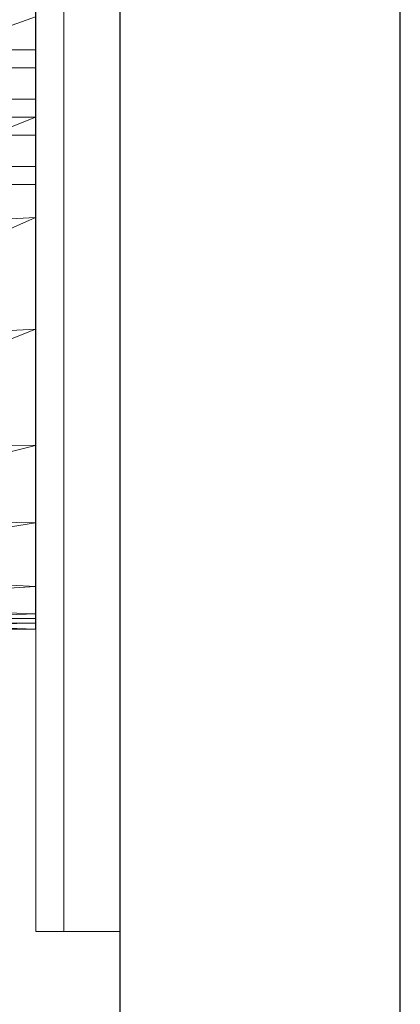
# Model space of a CAD drawing. Header units: metres. Extents: x 391.1 to 430.4, y 12.7 to 28.4.
# Tile 92 of 165: x 405.731 to 405.866, y 26.077 to 26.428. Entities that reach past the tile are written whole.
import ezdxf

# ---------------------------------------------------------------- set-up
doc = ezdxf.new("R2010")
doc.units = ezdxf.units.M
for name, color, linetype, lineweight in [('02_MOBILIARIO', 7, 'Continuous', 18), ('A-DETL-____-MBND', 7, 'Continuous', 18), ('A-GENM-____-OTLN', 7, 'Continuous', 18), ('A-WALL-____-MCUT', 7, 'Continuous', 25), ('A-WALL-____-OTLN', 7, 'Continuous', 25)]:
    doc.layers.add(name, color=color, linetype=linetype, lineweight=lineweight)

# ---------------------------------------------------------------- blocks, each defined once
blk = doc.blocks.new('Family - LONDR55-XX_ZZ-ARQ-CAA-M3D-Londres55-155345-02_TEL_P0')
at = {"layer": 'A-GENM-____-OTLN', "color": 253, "true_color": 0xaaaaaa}
for p, q in [((0.6, 0.03), (0, 0.03)), ((0.6, 0.03), (0, 0.03)), ((0.6, 0.01), (0.6, 0.03)), ((0.6, 0.01), (0.6, 0.03)), ((0, 0.01), (0.6, 0.01)), ((0, 0.01), (0.6, 0.01)), ((0.6, 0.01), (0, 0.01)), ((0, 0.01), (0.6, 0.01)), ((0.6, 0), (0.6, 0.01)), ((0.6, 0.01), (0.6, 0)), ((0, 0), (0.6, 0)), ((0.6, 0), (0, 0))]:
    blk.add_line(p, q, dxfattribs=at)
blk = doc.blocks.new('Family - Mirall PB-155346-02_TEL_P0')
blk.add_blockref('Family - LONDR55-XX_ZZ-ARQ-CAA-M3D-Londres55-155345-02_TEL_P0', (0, 0))
blk = doc.blocks.new('Family - Envans PB-155481-02_TEL_P0')
at = {"layer": 'A-WALL-____-MCUT', "color": 253, "true_color": 0xaaaaaa}
for p, q in [((2.02, 0.1), (0, 0.1)), ((0, 0), (2.02, 0))]:
    blk.add_line(p, q, dxfattribs=at)
at = {"layer": 'A-WALL-____-OTLN', "color": 253, "true_color": 0xaaaaaa}
for p, q in [((2.02, 0.1), (0, 0.1)), ((0, 0), (2.02, 0))]:
    blk.add_line(p, q, dxfattribs=at)
at = {"layer": 'A-WALL-____-OTLN', "color": 253, "lineweight": 18, "true_color": 0xaaaaaa}
blk.add_line((0, 0), (2.02, 0), dxfattribs=at)
blk = doc.blocks.new('Family - Rentamans PB-155578-02_TEL_P0')
at = {"layer": 'A-DETL-____-MBND', "color": 253, "true_color": 0xaaaaaa}
for p, q in [((0.265, 0.00406), (0.265, 0.36146)), ((0.16227, 0.18276), (0.265, 0.2185)), ((0.265, 0.18276), (0.265, 0.2185)), ((0.245, 0.20676), (0.265, 0.20676)), ((0.245, 0.20676), (0.265, 0.20676)), ((0.265, 0.20676), (0.265, 0.20033)), ((0.265, 0.20033), (0.265, 0.20676)), ((0.265, 0.20033), (0.245, 0.20033)), ((0.245, 0.20033), (0.265, 0.20033)), ((0.265, 0.18919), (0.265, 0.20033)), ((0.265, 0.20033), (0.265, 0.18919)), ((0.245, 0.18919), (0.265, 0.18919)), ((0.245, 0.18919), (0.265, 0.18919)), ((0.265, 0.17633), (0.265, 0.18919)), ((0.265, 0.18919), (0.265, 0.17633)), ((0.16227, 0.14157), (0.265, 0.18276)), ((0.265, 0.18276), (0.16227, 0.18276)), ((0.265, 0.14702), (0.265, 0.18276)), ((0.245, 0.17633), (0.265, 0.17633)), ((0.245, 0.17633), (0.265, 0.17633)), ((0.265, 0.16519), (0.265, 0.17633)), ((0.265, 0.17633), (0.265, 0.16519)), ((0.245, 0.16519), (0.265, 0.16519)), ((0.245, 0.16519), (0.265, 0.16519)), ((0.265, 0.15876), (0.265, 0.16519)), ((0.265, 0.16519), (0.265, 0.15876)), ((0.245, 0.15876), (0.265, 0.15876)), ((0.245, 0.15876), (0.265, 0.15876)), ((0.16227, 0.10137), (0.265, 0.14702)), ((0.265, 0.14702), (0.16227, 0.14157)), ((0.265, 0.10722), (0.265, 0.14702)), ((0.265, 0.10722), (0.16227, 0.10137)), ((0.16227, 0.06628), (0.265, 0.10722)), ((0.265, 0.06579), (0.265, 0.10722)), ((0.265, 0.06579), (0.16227, 0.06628)), ((0.16227, 0.03978), (0.265, 0.06579)), ((0.265, 0.03818), (0.265, 0.06579)), ((0.265, 0.03818), (0.16227, 0.03978)), ((0.16227, 0.02147), (0.265, 0.03818)), ((0.265, 0.01543), (0.265, 0.03818)), ((0.265, 0.01543), (0.16227, 0.02147)), ((0.16227, 0.00966), (0.265, 0.01543)), ((0.265, 0.00569), (0.265, 0.01543)), ((0.265, 0.00569), (0.16227, 0.00966)), ((0.16227, 0.00269), (0.265, 0.00569)), ((0.16227, 0.00411), (0.265, 0.00406)), ((0.16227, 0.00411), (0.265, 0.00026)), ((0.265, 0.00244), (0.265, 0.00569)), ((0.265, 0.00026), (0.265, 0.00406)), ((0.16227, 0.00269), (0.265, 0.00244)), ((0.16227, 0), (0.265, 0.00244)), ((0.16227, 0), (0.265, 0.00026)), ((0.265, 0.00026), (0.265, 0.00244))]:
    blk.add_line(p, q, dxfattribs=at)
blk = doc.blocks.new('LONDR55-XX_ZZ-ARQ-CAA-M3D-Londres55_ifc-1-02_TEL_P0')
at = {"layer": '02_MOBILIARIO', "color": 253, "lineweight": 18, "true_color": 0xaaaaaa}
blk.add_blockref('Family - Rentamans PB-155578-02_TEL_P0', (405.47137, 26.21013), dxfattribs=at)
at = {"layer": 'A-GENM-____-OTLN', "color": 253, "lineweight": 18, "true_color": 0xaaaaaa, "rotation": 270}
blk.add_blockref('Family - Mirall PB-155346-02_TEL_P0', (405.73645, 26.70259), dxfattribs=at)
at = {"layer": 'A-WALL-____-OTLN', "color": 253, "lineweight": 18, "true_color": 0xaaaaaa, "rotation": 90}
blk.add_blockref('Family - Envans PB-155481-02_TEL_P0', (405.86645, 26.05078), dxfattribs=at)

msp = doc.modelspace()

# ---------------------------------------------------------------- block references
at = {"lineweight": 5}
msp.add_blockref('LONDR55-XX_ZZ-ARQ-CAA-M3D-Londres55_ifc-1-02_TEL_P0', (0, 0), dxfattribs=at)

doc.saveas('drawing.dxf')
